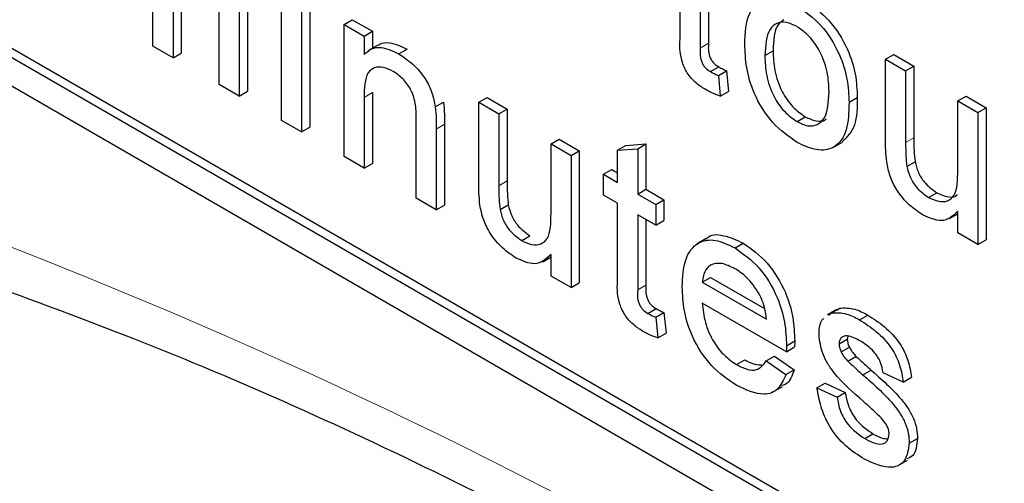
# Paper-space layout 'Blatt4' of a CAD drawing. Header units: millimetres. Extents: x 5 to 418, y 2 to 292.
# Tile 24 of 102: x 118.11 to 119.52, y 177.968 to 178.632. Entities that reach past the tile are written whole.
import ezdxf

# ---------------------------------------------------------------- set-up
doc = ezdxf.new("R2010")
doc.units = ezdxf.units.MM

psp = doc.layouts.new('Blatt4')

# ---------------------------------------------------------------- linework, layer by layer
at = {"color": 7, "linetype": 'Continuous', "lineweight": 25}
for p, q in [((116.1773, 179.646), (122.0699, 176.2443)), ((117.6976, 178.8228), (122.0817, 176.2919)), ((117.6858, 178.816), (122.0699, 176.2851)), ((118.3011, 178.5938), (118.3011, 178.7143)), ((119.0557, 178.609), (119.0557, 178.715)), ((119.0844, 178.6985), (119.0844, 178.5912)), ((118.3298, 178.685), (118.3298, 178.5772)), ((118.3416, 178.6918), (118.3416, 178.584)), ((119.0962, 178.6917), (119.0962, 178.598)), ((118.485, 178.4876), (118.485, 178.6765)), ((118.3958, 178.5391), (118.3958, 178.6559)), ((118.4363, 178.6584), (118.4363, 178.5293)), ((118.5137, 178.66), (118.5137, 178.471)), ((118.5255, 178.6668), (118.5255, 178.4778)), ((118.4245, 178.6516), (118.4245, 178.5225)), ((118.5746, 178.6248), (118.5864, 178.6316)), ((118.5864, 178.6316), (118.6151, 178.6151)), ((118.5746, 178.4359), (118.5746, 178.6248)), ((118.5746, 178.6248), (118.6033, 178.6082)), ((118.6033, 178.6082), (118.6151, 178.6151)), ((118.6151, 178.6151), (118.6151, 178.5907)), ((118.6033, 178.6082), (118.6033, 178.5819)), ((118.3298, 178.5772), (118.3011, 178.5938)), ((118.3298, 178.5772), (118.3416, 178.584)), ((118.6229, 178.5952), (118.6096, 178.5876)), ((118.6531, 178.5828), (118.6649, 178.5896)), ((119.1769, 178.5806), (119.1887, 178.5874)), ((119.3497, 178.5752), (119.3615, 178.582)), ((119.3497, 178.4587), (119.3497, 178.5752)), ((119.3497, 178.5752), (119.3784, 178.5586)), ((119.3615, 178.582), (119.3902, 178.5654)), ((119.099, 178.5574), (119.1108, 178.5642)), ((119.1103, 178.5518), (119.1221, 178.5586)), ((119.1221, 178.5586), (119.1249, 178.5291)), ((119.3784, 178.5586), (119.3902, 178.5654)), ((119.3784, 178.5586), (119.3784, 178.4558)), ((119.3902, 178.5654), (119.3902, 178.4626)), ((119.1103, 178.5518), (119.1131, 178.5223)), ((118.4245, 178.5225), (118.3958, 178.5391)), ((118.4245, 178.5225), (118.4363, 178.5293)), ((118.6151, 178.5274), (118.6151, 178.4261)), ((119.1131, 178.5223), (119.1249, 178.5291)), ((118.6033, 178.5206), (118.6033, 178.4193)), ((118.7052, 178.5071), (118.7169, 178.5139)), ((118.7675, 178.5135), (118.7793, 178.5203)), ((118.7675, 178.397), (118.7675, 178.5135)), ((118.7675, 178.5135), (118.7962, 178.4969)), ((118.7793, 178.5203), (118.808, 178.5037)), ((119.2974, 178.5135), (119.3092, 178.5203)), ((119.453, 178.5155), (119.4648, 178.5223)), ((119.453, 178.5155), (119.4817, 178.4989)), ((119.453, 178.4163), (119.453, 178.5155)), ((119.4648, 178.5223), (119.4935, 178.5057)), ((118.7962, 178.4969), (118.808, 178.5037)), ((118.808, 178.5037), (118.808, 178.4009)), ((119.4817, 178.4989), (119.4935, 178.5057)), ((119.4817, 178.4989), (119.4817, 178.31)), ((119.4935, 178.5057), (119.4935, 178.3168)), ((118.5137, 178.471), (118.485, 178.4876)), ((118.6779, 178.3762), (118.6779, 178.489)), ((118.7962, 178.4969), (118.7962, 178.3941)), ((119.2229, 178.4859), (119.2347, 178.4927)), ((118.5137, 178.471), (118.5255, 178.4778)), ((118.7066, 178.4752), (118.7066, 178.3596)), ((118.7184, 178.482), (118.7184, 178.3664)), ((118.8708, 178.4538), (118.8826, 178.4606)), ((118.8826, 178.4606), (118.9113, 178.444)), ((119.2747, 178.4488), (119.2879, 178.4565)), ((118.8708, 178.3546), (118.8708, 178.4538)), ((118.8708, 178.4538), (118.8996, 178.4372)), ((118.8996, 178.4372), (118.9113, 178.444)), ((118.9113, 178.444), (118.9113, 178.2551)), ((118.9662, 178.4448), (118.9779, 178.4516)), ((118.9662, 178.4448), (118.9949, 178.4471)), ((118.9662, 178.3988), (118.9662, 178.4448)), ((118.9779, 178.4516), (119.0066, 178.4539)), ((118.9949, 178.4471), (119.0066, 178.4539)), ((118.9949, 178.4471), (118.9949, 178.3822)), ((119.0066, 178.4539), (119.0066, 178.389)), ((118.6033, 178.4193), (118.5746, 178.4359)), ((118.8996, 178.4372), (118.8996, 178.2483)), ((119.3801, 178.4217), (119.3918, 178.4285)), ((118.6033, 178.4193), (118.6151, 178.4261)), ((118.9461, 178.4104), (118.9578, 178.4172)), ((118.9578, 178.4172), (118.9662, 178.4124)), ((118.9461, 178.3805), (118.9461, 178.4104)), ((118.9461, 178.4104), (118.9662, 178.3988)), ((118.9949, 178.3822), (119.0066, 178.389)), ((119.0066, 178.389), (119.0325, 178.3741)), ((118.7066, 178.3596), (118.6779, 178.3762)), ((118.9662, 178.3689), (118.9461, 178.3805)), ((118.9949, 178.3822), (119.0207, 178.3673)), ((119.0207, 178.3673), (119.0325, 178.3741)), ((119.0325, 178.3741), (119.0325, 178.3443)), ((119.411, 178.3773), (119.4228, 178.3841)), ((118.7066, 178.3596), (118.7184, 178.3664)), ((118.7979, 178.36), (118.8097, 178.3668)), ((118.9662, 178.2629), (118.9662, 178.3689)), ((119.0207, 178.3673), (119.0207, 178.3375)), ((119.453, 178.3266), (119.453, 178.3574)), ((119.0207, 178.3375), (118.9949, 178.3524)), ((118.9949, 178.3524), (118.9949, 178.2451)), ((119.0066, 178.3456), (119.0066, 178.2519)), ((119.0207, 178.3375), (119.0325, 178.3443)), ((119.4411, 178.347), (119.453, 178.3539)), ((118.8288, 178.3156), (118.8406, 178.3224)), ((119.0931, 178.3183), (119.0799, 178.3107)), ((119.4817, 178.31), (119.453, 178.3266)), ((119.4817, 178.31), (119.4935, 178.3168)), ((119.1342, 178.3051), (119.146, 178.3119)), ((118.8589, 178.2853), (118.8708, 178.2922)), ((118.8708, 178.2648), (118.8708, 178.2957)), ((118.8996, 178.2483), (118.8708, 178.2648)), ((119.0873, 178.2559), (119.0991, 178.2627)), ((119.0991, 178.2627), (119.1764, 178.2181)), ((118.8996, 178.2483), (118.9113, 178.2551)), ((119.0873, 178.2559), (119.1792, 178.2029)), ((119.0094, 178.2113), (119.0212, 178.2182)), ((119.2077, 178.1565), (119.0873, 178.2261)), ((119.2793, 178.2169), (119.266, 178.2092)), ((119.2724, 178.2121), (119.2841, 178.2189)), ((119.28, 178.2158), (119.2841, 178.2189)), ((119.0207, 178.2057), (119.0325, 178.2125)), ((119.0207, 178.2057), (119.0236, 178.1762)), ((119.0325, 178.2125), (119.0354, 178.183)), ((119.2682, 178.209), (119.2724, 178.2121)), ((119.3124, 178.2022), (119.3242, 178.209)), ((119.0236, 178.1762), (119.0354, 178.183)), ((119.2831, 178.1677), (119.2949, 178.1745)), ((119.2955, 178.1786), (119.2949, 178.1745)), ((119.2077, 178.1565), (119.2195, 178.1633)), ((119.2079, 178.165), (119.2197, 178.1718)), ((119.2861, 178.1561), (119.2979, 178.1629)), ((119.1788, 178.1434), (119.1906, 178.1502)), ((119.1906, 178.1502), (119.2188, 178.1306)), ((119.2956, 178.143), (119.3073, 178.1498)), ((119.1362, 178.1382), (119.148, 178.145)), ((119.1788, 178.1434), (119.207, 178.1238)), ((119.207, 178.1238), (119.2188, 178.1306)), ((119.3173, 178.1233), (119.329, 178.1301)), ((119.3749, 178.1131), (119.3462, 178.1263)), ((119.3749, 178.1131), (119.3867, 178.1199)), ((119.1889, 178.099), (119.2022, 178.1067)), ((119.2515, 178.1048), (119.2633, 178.1116)), ((119.2515, 178.1048), (119.2802, 178.0915)), ((119.2633, 178.1116), (119.292, 178.0983)), ((119.2802, 178.0915), (119.292, 178.0983)), ((119.3198, 178.0322), (119.3316, 178.039)), ((119.3836, 178.0256), (119.3953, 178.0324)), ((119.3678, 177.9934), (119.3811, 178.0011))]:
    psp.add_line(p, q, dxfattribs=at)
at = {"color": 7, "linetype": 'Continuous', "lineweight": 18}
for p, q in [((119.0844, 178.5912), (119.0962, 178.598)), ((118.6033, 178.5206), (118.6151, 178.5274)), ((118.7066, 178.4752), (118.7184, 178.482)), ((119.3784, 178.4558), (119.3902, 178.4626)), ((118.7962, 178.3941), (118.808, 178.4009)), ((118.9949, 178.2451), (119.0066, 178.2519))]:
    psp.add_line(p, q, dxfattribs=at)
psp.add_arc((115.2065, 170.8764), 7.9725, 50.30384, 69.70154, dxfattribs=at)
at = {"color": 7, "linetype": 'Continuous', "lineweight": 25}
for points, knots in [([(119.1482, 178.597), (119.1488, 178.6129), (119.15, 178.6412), (119.1658, 178.6541), (119.1728, 178.6598)], [0, 0, 0, 0, 0.560963, 1, 1, 1, 1]), ([(119.2347, 178.6585), (119.2464, 178.6502), (119.2699, 178.6337), (119.2955, 178.5924), (119.3078, 178.553), (119.3087, 178.5312), (119.3092, 178.5203)], [0, 0, 0, 0, 0.279556, 0.5586, 0.778991, 1, 1, 1, 1]), ([(119.2229, 178.6517), (119.2347, 178.6434), (119.2582, 178.6269), (119.2837, 178.5856), (119.296, 178.5462), (119.297, 178.5244), (119.2974, 178.5135)], [0, 0, 0, 0, 0.279556, 0.5586, 0.778991, 1, 1, 1, 1]), ([(119.2229, 178.6218), (119.2176, 178.6244), (119.2071, 178.6294), (119.1934, 178.6275), (119.1789, 178.6148), (119.1777, 178.5947), (119.1769, 178.5806)], [0, 0, 0, 0, 0.187137, 0.374025, 0.561097, 1, 1, 1, 1]), ([(119.2039, 178.6314), (119.201, 178.6294), (119.1899, 178.6215), (119.1892, 178.6019), (119.1887, 178.5874)], [0, 0, 0, 0, 0.254643, 1, 1, 1, 1]), ([(119.2687, 178.5285), (119.2684, 178.5377), (119.2677, 178.5561), (119.2576, 178.5848), (119.2413, 178.6089), (119.229, 178.6175), (119.2229, 178.6218)], [0, 0, 0, 0, 0.281064, 0.560316, 0.780174, 1, 1, 1, 1]), ([(118.6232, 178.5947), (118.6241, 178.5954), (118.6284, 178.5989), (118.6423, 178.6), (118.6564, 178.5935), (118.6649, 178.5896)], [0, 0, 0, 0, 0.08724, 0.442807, 1, 1, 1, 1]), ([(119.0929, 178.5311), (119.0884, 178.5339), (119.0794, 178.5395), (119.0664, 178.553), (119.0541, 178.5791), (119.055, 178.5967), (119.0557, 178.609)], [0, 0, 0, 0, 0.187433, 0.373821, 0.559462, 1, 1, 1, 1]), ([(119.0962, 178.598), (119.0959, 178.592), (119.0954, 178.5845), (119.0999, 178.5744), (119.1042, 178.5684), (119.1082, 178.5659), (119.1108, 178.5642)], [0, 0, 0, 0, 0.499596, 0.625239, 0.750354, 1, 1, 1, 1]), ([(119.2229, 178.4561), (119.2109, 178.4645), (119.1869, 178.4813), (119.1608, 178.5238), (119.1495, 178.5637), (119.1486, 178.5859), (119.1482, 178.597)], [0, 0, 0, 0, 0.279616, 0.558371, 0.778858, 1, 1, 1, 1]), ([(118.6033, 178.5819), (118.6067, 178.5849), (118.6134, 178.591), (118.6304, 178.5935), (118.6445, 178.5869), (118.6531, 178.5828)], [0, 0, 0, 0, 0.280554, 0.560815, 1, 1, 1, 1]), ([(118.6531, 178.5828), (118.6598, 178.5783), (118.6731, 178.5693), (118.6904, 178.5495), (118.7011, 178.5271), (118.7038, 178.5137), (118.7052, 178.5071)], [0, 0, 0, 0, 0.280216, 0.559971, 0.779636, 1, 1, 1, 1]), ([(119.0844, 178.5912), (119.0841, 178.5852), (119.0836, 178.5777), (119.0881, 178.5676), (119.0924, 178.5616), (119.0964, 178.5591), (119.099, 178.5574)], [0, 0, 0, 0, 0.499596, 0.625239, 0.750354, 1, 1, 1, 1]), ([(119.1887, 178.5874), (119.189, 178.578), (119.1897, 178.5595), (119.1993, 178.5303), (119.2161, 178.5058), (119.2285, 178.4971), (119.2347, 178.4927)], [0, 0, 0, 0, 0.281129, 0.560384, 0.780159, 1, 1, 1, 1]), ([(119.1769, 178.5806), (119.1772, 178.5712), (119.1779, 178.5527), (119.1876, 178.5235), (119.2043, 178.499), (119.2167, 178.4903), (119.2229, 178.4859)], [0, 0, 0, 0, 0.281129, 0.560384, 0.780159, 1, 1, 1, 1]), ([(118.6451, 178.5576), (118.6403, 178.5599), (118.6307, 178.5645), (118.6177, 178.5641), (118.604, 178.5529), (118.6036, 178.5339), (118.6033, 178.5206)], [0, 0, 0, 0, 0.187273, 0.374362, 0.56054, 1, 1, 1, 1]), ([(118.6779, 178.489), (118.6779, 178.4957), (118.6778, 178.5091), (118.6719, 178.5308), (118.6588, 178.5483), (118.6497, 178.5545), (118.6451, 178.5576)], [0, 0, 0, 0, 0.28168, 0.559785, 0.779587, 1, 1, 1, 1]), ([(119.099, 178.5574), (119.1011, 178.5563), (119.1049, 178.5543), (119.1086, 178.5525), (119.1103, 178.5518)], [0, 0, 0, 0, 0.559965, 1, 1, 1, 1]), ([(119.1108, 178.5642), (119.1129, 178.5631), (119.1167, 178.5611), (119.1204, 178.5593), (119.1221, 178.5586)], [0, 0, 0, 0, 0.559965, 1, 1, 1, 1]), ([(119.1131, 178.5223), (119.1094, 178.5236), (119.1027, 178.5259), (119.0959, 178.5295), (119.0929, 178.5311)], [0, 0, 0, 0, 0.5600783, 1, 1, 1, 1]), ([(119.2229, 178.4859), (119.2282, 178.4834), (119.2388, 178.4784), (119.2525, 178.4807), (119.2669, 178.4938), (119.268, 178.5142), (119.2687, 178.5285)], [0, 0, 0, 0, 0.1870444, 0.3739447, 0.5609834, 1, 1, 1, 1]), ([(118.7169, 178.5139), (118.7175, 178.5078), (118.7184, 178.497), (118.7184, 178.4866), (118.7184, 178.482)], [0, 0, 0, 0, 0.559791, 1, 1, 1, 1]), ([(119.2974, 178.5135), (119.297, 178.4996), (119.2962, 178.472), (119.2787, 178.4468), (119.2515, 178.4429), (119.2324, 178.4517), (119.2229, 178.4561)], [0, 0, 0, 0, 0.281033, 0.559513, 0.779602, 1, 1, 1, 1]), ([(119.3092, 178.5203), (119.309, 178.5061), (119.3087, 178.4783), (119.2945, 178.4639), (119.2876, 178.4569)], [0, 0, 0, 0, 0.512915, 1, 1, 1, 1]), ([(118.7052, 178.5071), (118.7057, 178.501), (118.7066, 178.4902), (118.7066, 178.4798), (118.7066, 178.4752)], [0, 0, 0, 0, 0.559791, 1, 1, 1, 1]), ([(119.2347, 178.4927), (119.2399, 178.4903), (119.2504, 178.4855), (119.261, 178.486), (119.2646, 178.4895), (119.2651, 178.49)], [0, 0, 0, 0, 0.465388, 0.930416, 1, 1, 1, 1]), ([(119.3513, 178.428), (119.3507, 178.4339), (119.3497, 178.4444), (119.3497, 178.4543), (119.3497, 178.4587)], [0, 0, 0, 0, 0.5598387, 1, 1, 1, 1]), ([(119.3784, 178.4558), (119.3784, 178.4496), (119.3783, 178.4386), (119.3795, 178.4269), (119.3801, 178.4217)], [0, 0, 0, 0, 0.560241, 1, 1, 1, 1]), ([(119.3902, 178.4626), (119.3902, 178.4564), (119.3901, 178.4454), (119.3913, 178.4337), (119.3918, 178.4285)], [0, 0, 0, 0, 0.560241, 1, 1, 1, 1]), ([(119.4033, 178.352), (119.3966, 178.3565), (119.3832, 178.3656), (119.3662, 178.3857), (119.3552, 178.408), (119.3526, 178.4213), (119.3513, 178.428)], [0, 0, 0, 0, 0.280286, 0.560186, 0.779607, 1, 1, 1, 1]), ([(119.3918, 178.4285), (119.3931, 178.4235), (119.3957, 178.4135), (119.4064, 178.3958), (119.4166, 178.3886), (119.4228, 178.3841)], [0, 0, 0, 0, 0.2808637, 0.561194, 1, 1, 1, 1]), ([(119.3801, 178.4217), (119.3813, 178.4167), (119.3839, 178.4067), (119.3947, 178.389), (119.4048, 178.3818), (119.411, 178.3773)], [0, 0, 0, 0, 0.2808637, 0.561194, 1, 1, 1, 1]), ([(119.411, 178.3773), (119.4159, 178.3751), (119.4257, 178.3706), (119.4389, 178.3713), (119.4527, 178.383), (119.4529, 178.4026), (119.453, 178.4163)], [0, 0, 0, 0, 0.1871115, 0.3742532, 0.5608343, 1, 1, 1, 1]), ([(118.808, 178.4009), (118.808, 178.3947), (118.8079, 178.3836), (118.8091, 178.372), (118.8097, 178.3668)], [0, 0, 0, 0, 0.560241, 1, 1, 1, 1]), ([(118.7691, 178.3663), (118.7685, 178.3722), (118.7675, 178.3826), (118.7675, 178.3926), (118.7675, 178.397)], [0, 0, 0, 0, 0.559839, 1, 1, 1, 1]), ([(118.7962, 178.3941), (118.7962, 178.3879), (118.7961, 178.3768), (118.7973, 178.3652), (118.7979, 178.36)], [0, 0, 0, 0, 0.560241, 1, 1, 1, 1]), ([(119.4228, 178.3841), (119.4276, 178.382), (119.4373, 178.3777), (119.448, 178.3771), (119.4518, 178.3807), (119.4526, 178.3815)], [0, 0, 0, 0, 0.440223, 0.880518, 1, 1, 1, 1]), ([(118.8211, 178.2902), (118.8144, 178.2948), (118.8011, 178.3039), (118.784, 178.324), (118.773, 178.3463), (118.7704, 178.3596), (118.7691, 178.3663)], [0, 0, 0, 0, 0.280286, 0.560186, 0.779607, 1, 1, 1, 1]), ([(118.7979, 178.36), (118.7991, 178.355), (118.8017, 178.3449), (118.8125, 178.3273), (118.8226, 178.32), (118.8288, 178.3156)], [0, 0, 0, 0, 0.280864, 0.561194, 1, 1, 1, 1]), ([(118.8097, 178.3668), (118.8109, 178.3618), (118.8135, 178.3517), (118.8243, 178.3341), (118.8344, 178.3268), (118.8406, 178.3224)], [0, 0, 0, 0, 0.280864, 0.561194, 1, 1, 1, 1]), ([(119.453, 178.3574), (119.4459, 178.3508), (119.433, 178.3389), (119.4124, 178.348), (119.4033, 178.352)], [0, 0, 0, 0, 0.559466, 1, 1, 1, 1]), ([(118.8288, 178.3156), (118.8337, 178.3134), (118.8435, 178.3088), (118.8567, 178.3096), (118.8705, 178.3213), (118.8707, 178.3408), (118.8708, 178.3546)], [0, 0, 0, 0, 0.187111, 0.374253, 0.560834, 1, 1, 1, 1]), ([(119.0586, 178.2493), (119.0593, 178.2629), (119.0607, 178.2901), (119.0788, 178.3141), (119.1056, 178.3188), (119.1247, 178.3096), (119.1342, 178.3051)], [0, 0, 0, 0, 0.280748, 0.559775, 0.779666, 1, 1, 1, 1]), ([(119.0935, 178.318), (119.0937, 178.3183), (119.0988, 178.3252), (119.1182, 178.3245), (119.1367, 178.3161), (119.146, 178.3119)], [0, 0, 0, 0, 0.024421, 0.511721, 1, 1, 1, 1]), ([(119.1342, 178.3051), (119.1461, 178.2966), (119.1698, 178.2797), (119.1951, 178.2375), (119.2065, 178.198), (119.2074, 178.176), (119.2079, 178.165)], [0, 0, 0, 0, 0.279366, 0.558398, 0.778885, 1, 1, 1, 1]), ([(119.146, 178.3119), (119.1579, 178.3034), (119.1816, 178.2865), (119.2069, 178.2443), (119.2182, 178.2048), (119.2192, 178.1828), (119.2197, 178.1718)], [0, 0, 0, 0, 0.279366, 0.558398, 0.778885, 1, 1, 1, 1]), ([(118.8708, 178.2957), (118.8637, 178.2891), (118.8508, 178.2772), (118.8302, 178.2863), (118.8211, 178.2902)], [0, 0, 0, 0, 0.559466, 1, 1, 1, 1]), ([(119.1341, 178.2753), (119.1277, 178.2784), (119.1149, 178.2845), (119.0994, 178.282), (119.0896, 178.2719), (119.0881, 178.2612), (119.0873, 178.2559)], [0, 0, 0, 0, 0.28019, 0.559728, 0.779642, 1, 1, 1, 1]), ([(119.1686, 178.2395), (119.1629, 178.248), (119.1527, 178.2633), (119.1398, 178.2716), (119.1341, 178.2753)], [0, 0, 0, 0, 0.558512, 1, 1, 1, 1]), ([(118.0351, 178.2644), (118.1143, 178.2356), (118.3448, 178.1516), (118.7322, 177.9777), (119.196, 177.7293), (119.6606, 177.4371), (120.0328, 177.1703), (120.2487, 176.9991), (120.3119, 176.9489)], [0, 0, 0, 0, 0.106109, 0.308603, 0.511101, 0.713584, 0.916095, 1, 1, 1, 1]), ([(119.0033, 178.185), (118.9988, 178.1878), (118.9898, 178.1934), (118.9769, 178.2069), (118.9645, 178.233), (118.9655, 178.2506), (118.9662, 178.2629)], [0, 0, 0, 0, 0.1874327, 0.3738211, 0.5594622, 1, 1, 1, 1]), ([(118.9949, 178.2451), (118.9945, 178.2391), (118.994, 178.2316), (118.9985, 178.2215), (119.0028, 178.2155), (119.0068, 178.213), (119.0094, 178.2113)], [0, 0, 0, 0, 0.499596, 0.625239, 0.750354, 1, 1, 1, 1]), ([(119.0066, 178.2519), (119.0063, 178.2459), (119.0058, 178.2384), (119.0103, 178.2283), (119.0146, 178.2223), (119.0186, 178.2198), (119.0212, 178.2182)], [0, 0, 0, 0, 0.499596, 0.625239, 0.750354, 1, 1, 1, 1]), ([(119.1357, 178.1086), (119.1236, 178.1168), (119.0995, 178.1333), (119.0725, 178.1753), (119.0601, 178.2157), (119.0591, 178.2381), (119.0586, 178.2493)], [0, 0, 0, 0, 0.279952, 0.558661, 0.778994, 1, 1, 1, 1]), ([(119.1792, 178.2029), (119.1784, 178.2096), (119.1771, 178.2216), (119.1712, 178.2341), (119.1686, 178.2395)], [0, 0, 0, 0, 0.560674, 1, 1, 1, 1]), ([(119.0212, 178.2182), (119.0233, 178.217), (119.0271, 178.215), (119.0308, 178.2132), (119.0325, 178.2125)], [0, 0, 0, 0, 0.559965, 1, 1, 1, 1]), ([(119.0873, 178.2261), (119.0882, 178.217), (119.09, 178.1989), (119.102, 178.1715), (119.1187, 178.15), (119.1303, 178.1421), (119.1362, 178.1382)], [0, 0, 0, 0, 0.280633, 0.559687, 0.779661, 1, 1, 1, 1]), ([(119.2841, 178.2189), (119.2912, 178.2191), (119.3038, 178.2197), (119.3179, 178.2123), (119.3242, 178.209)], [0, 0, 0, 0, 0.5589377, 1, 1, 1, 1]), ([(119.0094, 178.2113), (119.0115, 178.2102), (119.0153, 178.2082), (119.0191, 178.2064), (119.0207, 178.2057)], [0, 0, 0, 0, 0.559965, 1, 1, 1, 1]), ([(119.2544, 178.1809), (119.2548, 178.1902), (119.2553, 178.2), (119.2609, 178.2038), (119.2612, 178.204)], [0, 0, 0, 0, 0.941621, 1, 1, 1, 1]), ([(119.2724, 178.2121), (119.2794, 178.2123), (119.292, 178.2128), (119.3062, 178.2055), (119.3124, 178.2022)], [0, 0, 0, 0, 0.5589377, 1, 1, 1, 1]), ([(119.3124, 178.2022), (119.3205, 178.197), (119.3365, 178.1866), (119.358, 178.1641), (119.3712, 178.1368), (119.3737, 178.121), (119.3749, 178.1131)], [0, 0, 0, 0, 0.280737, 0.560427, 0.77945, 1, 1, 1, 1]), ([(119.3242, 178.209), (119.3322, 178.2038), (119.3483, 178.1934), (119.3698, 178.1709), (119.383, 178.1436), (119.3855, 178.1278), (119.3867, 178.1199)], [0, 0, 0, 0, 0.280737, 0.560427, 0.77945, 1, 1, 1, 1]), ([(119.0236, 178.1762), (119.0198, 178.1775), (119.0131, 178.1798), (119.0063, 178.1834), (119.0033, 178.185)], [0, 0, 0, 0, 0.560078, 1, 1, 1, 1]), ([(119.3181, 178.085), (119.3035, 178.0977), (119.2853, 178.1136), (119.2667, 178.1387), (119.2571, 178.1578), (119.2555, 178.1717), (119.2544, 178.1809)], [0, 0, 0, 0, 0.501321, 0.626592, 0.751817, 1, 1, 1, 1]), ([(119.3145, 178.1711), (119.3076, 178.175), (119.2971, 178.1807), (119.2873, 178.178), (119.2836, 178.1733), (119.2832, 178.1696), (119.2831, 178.1677)], [0, 0, 0, 0, 0.49977, 0.749095, 0.874592, 1, 1, 1, 1]), ([(119.2949, 178.1745), (119.295, 178.1724), (119.2953, 178.1686), (119.2971, 178.1646), (119.2979, 178.1629)], [0, 0, 0, 0, 0.559236, 1, 1, 1, 1]), ([(119.2079, 178.165), (119.2079, 178.1634), (119.2078, 178.1606), (119.2078, 178.1578), (119.2077, 178.1565)], [0, 0, 0, 0, 0.559999, 1, 1, 1, 1]), ([(119.2197, 178.1718), (119.2196, 178.1702), (119.2196, 178.1674), (119.2195, 178.1646), (119.2195, 178.1633)], [0, 0, 0, 0, 0.559999, 1, 1, 1, 1]), ([(119.2831, 178.1677), (119.2833, 178.1656), (119.2836, 178.1618), (119.2853, 178.1578), (119.2861, 178.1561)], [0, 0, 0, 0, 0.559236, 1, 1, 1, 1]), ([(119.2979, 178.1629), (119.2994, 178.1602), (119.3022, 178.1554), (119.3058, 178.1515), (119.3073, 178.1498)], [0, 0, 0, 0, 0.559084, 1, 1, 1, 1]), ([(119.3462, 178.1263), (119.3452, 178.1315), (119.3432, 178.1418), (119.3315, 178.16), (119.321, 178.1669), (119.3145, 178.1711)], [0, 0, 0, 0, 0.280304, 0.560237, 1, 1, 1, 1]), ([(119.2861, 178.1561), (119.2876, 178.1534), (119.2904, 178.1486), (119.294, 178.1447), (119.2956, 178.143)], [0, 0, 0, 0, 0.559084, 1, 1, 1, 1]), ([(119.3073, 178.1498), (119.3114, 178.1461), (119.3186, 178.1394), (119.3258, 178.1329), (119.329, 178.1301)], [0, 0, 0, 0, 0.559965, 1, 1, 1, 1]), ([(119.1362, 178.1382), (119.1411, 178.1357), (119.151, 178.1306), (119.1679, 178.129), (119.1747, 178.1379), (119.1788, 178.1434)], [0, 0, 0, 0, 0.281282, 0.561906, 1, 1, 1, 1]), ([(119.148, 178.145), (119.153, 178.1423), (119.1617, 178.1376), (119.1693, 178.1378), (119.1725, 178.1378)], [0, 0, 0, 0, 0.5808269, 1, 1, 1, 1]), ([(119.2956, 178.143), (119.2996, 178.1393), (119.3068, 178.1326), (119.3141, 178.1261), (119.3173, 178.1233)], [0, 0, 0, 0, 0.559965, 1, 1, 1, 1]), ([(119.207, 178.1238), (119.2037, 178.1163), (119.1973, 178.1012), (119.1722, 178.0915), (119.1496, 178.1021), (119.1357, 178.1086)], [0, 0, 0, 0, 0.280613, 0.560833, 1, 1, 1, 1]), ([(119.2188, 178.1306), (119.216, 178.1223), (119.2124, 178.1116), (119.2034, 178.1088), (119.2014, 178.1081)], [0, 0, 0, 0, 0.776004, 1, 1, 1, 1]), ([(119.3173, 178.1233), (119.3322, 178.1102), (119.3508, 178.094), (119.3704, 178.0687), (119.3782, 178.0543), (119.3829, 178.0392), (119.3833, 178.0302), (119.3836, 178.0256)], [0, 0, 0, 0, 0.500446, 0.625396, 0.750274, 0.875069, 1, 1, 1, 1]), ([(119.329, 178.1301), (119.3439, 178.117), (119.3626, 178.1008), (119.3822, 178.0755), (119.39, 178.0611), (119.3947, 178.0461), (119.3951, 178.037), (119.3953, 178.0324)], [0, 0, 0, 0, 0.500446, 0.625396, 0.750274, 0.875069, 1, 1, 1, 1]), ([(119.3195, 178.0025), (119.3104, 178.0083), (119.2923, 178.0197), (119.2691, 178.0474), (119.2562, 178.078), (119.2531, 178.0958), (119.2515, 178.1048)], [0, 0, 0, 0, 0.280739, 0.559297, 0.779311, 1, 1, 1, 1]), ([(119.2802, 178.0915), (119.2814, 178.0849), (119.2837, 178.0717), (119.2976, 178.0472), (119.3114, 178.0379), (119.3198, 178.0322)], [0, 0, 0, 0, 0.281314, 0.561069, 1, 1, 1, 1]), ([(119.292, 178.0983), (119.2931, 178.0917), (119.2954, 178.0785), (119.3094, 178.054), (119.3231, 178.0447), (119.3316, 178.039)], [0, 0, 0, 0, 0.281314, 0.561069, 1, 1, 1, 1]), ([(119.345, 178.0598), (119.3401, 178.0647), (119.3312, 178.0736), (119.3221, 178.0815), (119.3181, 178.085)], [0, 0, 0, 0, 0.559788, 1, 1, 1, 1]), ([(119.3549, 178.0388), (119.3547, 178.0408), (119.3543, 178.0448), (119.3509, 178.0525), (119.3473, 178.057), (119.345, 178.0598)], [0, 0, 0, 0, 0.279757, 0.559839, 1, 1, 1, 1]), ([(119.3198, 178.0322), (119.3242, 178.0298), (119.3329, 178.0252), (119.3445, 178.0234), (119.3531, 178.0279), (119.3543, 178.0352), (119.3549, 178.0388)], [0, 0, 0, 0, 0.281188, 0.560952, 0.781095, 1, 1, 1, 1]), ([(119.3316, 178.039), (119.336, 178.0365), (119.3435, 178.0322), (119.3502, 178.032), (119.3529, 178.0319)], [0, 0, 0, 0, 0.596492, 1, 1, 1, 1]), ([(119.3836, 178.0256), (119.3822, 178.0165), (119.3794, 177.9982), (119.3554, 177.9863), (119.3331, 177.9964), (119.3195, 178.0025)], [0, 0, 0, 0, 0.279926, 0.560038, 1, 1, 1, 1]), ([(119.3953, 178.0324), (119.3944, 178.0226), (119.3929, 178.0082), (119.3831, 178.0044), (119.3799, 178.0032)], [0, 0, 0, 0, 0.679034, 1, 1, 1, 1])]:
    psp.add_open_spline(points, degree=3, knots=knots, dxfattribs=at)

doc.saveas('drawing.dxf')
